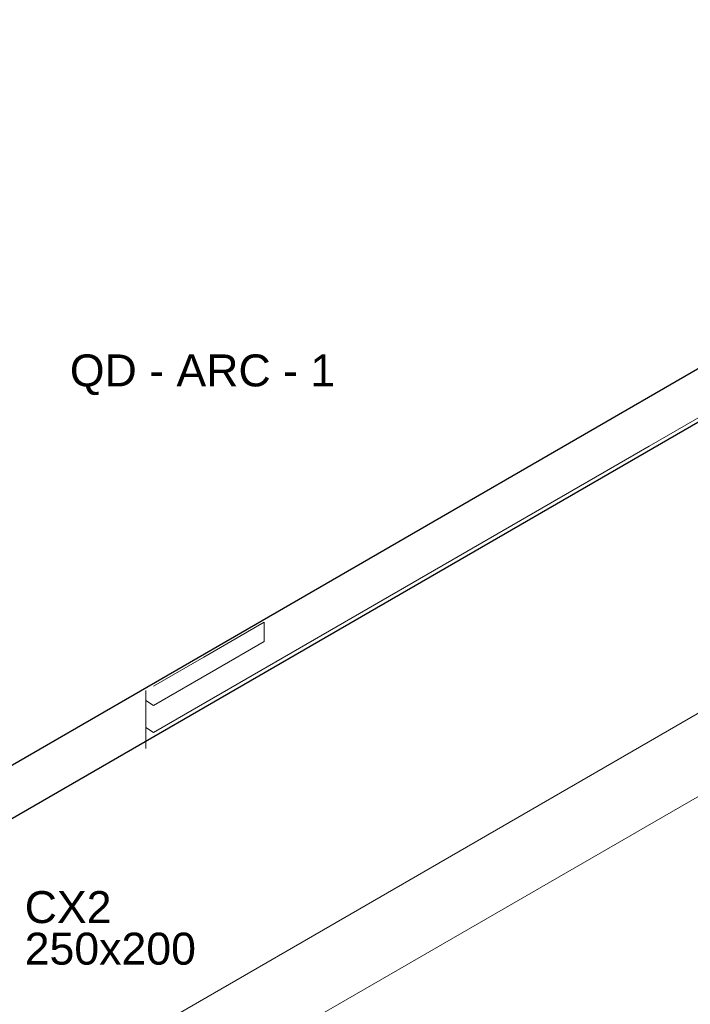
# Model space of a CAD drawing. Header units: millimetres. Extents: x 4480191 to 4481199, y -30324204 to -30323479.
# Tile 101 of 243: x 4480212.02 to 4480216.22, y -30323902.83 to -30323896.67. Entities that reach past the tile are written whole.
import ezdxf

# ---------------------------------------------------------------- set-up
doc = ezdxf.new("R2010")
doc.units = ezdxf.units.MM
doc.linetypes.add('NULL', pattern=[0])
for name, color, linetype, lineweight in [('DI-Elementos externos em corte', 9, 'Continuous', 18), ('DI-Elementos externos em vista', 9, 'Continuous', 5), ('EL-Condutos QD (Baixa)', 54, 'Continuous', 25), ('IFC-Parede padrão-Contorno', 44, 'Continuous', 5), ('Textos', 7, 'Continuous', 9)]:
    doc.layers.add(name, color=color, linetype=linetype, lineweight=lineweight)
doc.styles.add('ARIAL', font='arial.ttf')

msp = doc.modelspace()

# ---------------------------------------------------------------- linework, layer by layer
at = {"layer": 'DI-Elementos externos em corte'}
for p, q in [((4480215.9602, -30323899.3388), (4480218.7039, -30323897.7547)), ((4480212.8558, -30323901.1311), (4480215.9602, -30323899.3388)), ((4480213.5486, -30323900.4416), (4480213.1712, -30323900.6595)), ((4480213.5486, -30323900.5073), (4480213.5486, -30323900.4416)), ((4480213.5486, -30323900.5622), (4480213.5486, -30323900.5073)), ((4480213.2473, -30323900.7361), (4480213.5486, -30323900.5622)), ((4480213.1712, -30323900.6595), (4480212.8558, -30323900.8416)), ((4480212.8558, -30323900.9622), (4480213.2473, -30323900.7361)), ((4480212.8096, -30323900.9302), (4480212.8096, -30323900.8683)), ((4480212.8096, -30323901.0991), (4480212.8096, -30323900.9302)), ((4480212.8096, -30323901.2317), (4480212.8096, -30323901.0991))]:
    msp.add_line(p, q, dxfattribs=at)
at = {"layer": 'DI-Elementos externos em vista'}
for p, q in [((4480213.1712, -30323900.6595), (4480213.5486, -30323900.4416)), ((4480212.8558, -30323900.8416), (4480213.1712, -30323900.6595)), ((4480212.8096, -30323900.9302), (4480212.8558, -30323900.9622)), ((4480212.8096, -30323901.0991), (4480212.8558, -30323901.1311))]:
    msp.add_line(p, q, dxfattribs=at)
at = {"layer": 'EL-Condutos QD (Baixa)'}
for p, q in [((4480223.6152, -30323894.6137), (4480211.7723, -30323901.4512)), ((4480211.613, -30323901.8746), (4480223.5231, -30323894.9983))]:
    msp.add_line(p, q, dxfattribs=at)
at = {"layer": 'IFC-Parede padrão-Contorno', "color": 8, "lineweight": 5}
for p, q in [((4480253.38, -30323879.5836), (4480203.1094, -30323908.6074)), ((4480253.38, -30323880.1036), (4480212.9377, -30323903.453))]:
    msp.add_line(p, q, dxfattribs=at)

# ---------------------------------------------------------------- texts
at = {"layer": 'Textos', "linetype": 'NULL', "char_height": 0.2, "attachment_point": 7, "line_spacing_factor": 0.6, "style": 'ARIAL'}
for s, insert, width in [('QD - ARC - 1', (4480212.3331, -30323899.0203), 3.321951), ('CX2', (4480212.0505, -30323902.327), 1.087195), ('250x200', (4480212.0505, -30323902.587), 2.143598)]:
    msp.add_mtext(s, dxfattribs=dict(at, insert=insert, width=width))

doc.saveas('drawing.dxf')
